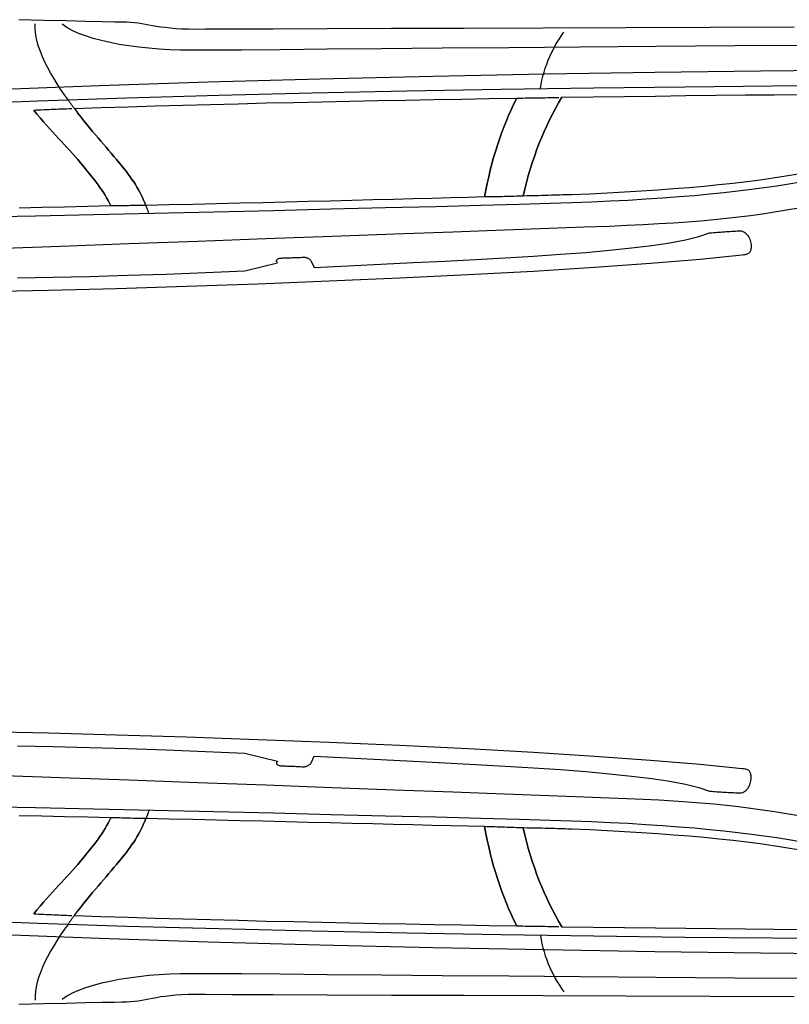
# Model space of a CAD drawing. Extents: x -3.1 to 3.1, y -5.2 to 5.4.
# Tile 2 of 30: x -1.5 to 0.3, y -5.1 to -2.8. Entities that reach past the tile are written whole.
import ezdxf

# ---------------------------------------------------------------- set-up
doc = ezdxf.new("R2010")
doc.units = 0
doc.layers.get('0').update_dxf_attribs({"linetype": 'CONTINUOUS'})

msp = doc.modelspace()

# ---------------------------------------------------------------- linework, layer by layer
for points in [[(0.276728, -2.830209), (0.080303, -2.830839), (-0.117248, -2.831496), (-0.310791, -2.832146), (-0.495193, -2.83278), (-0.665315, -2.833366), (-0.816028, -2.833902), (-0.942181, -2.834346), (-1.038657, -2.834697), (-1.100307, -2.834917), (-1.122, -2.835), (-1.139768, -2.834807), (-1.15572, -2.834268), (-1.170043, -2.833425), (-1.182933, -2.832343), (-1.194575, -2.831051), (-1.205173, -2.829618), (-1.214913, -2.828079), (-1.224, -2.826496), (-1.232606, -2.824909), (-1.240941, -2.82337), (-1.249189, -2.821933), (-1.257559, -2.82065), (-1.266224, -2.819559), (-1.275394, -2.818724), (-1.285252, -2.818185), (-1.296, -2.818), (-1.313472, -2.817807), (-1.34202, -2.81726), (-1.380118, -2.816398), (-1.42626, -2.81528), (-1.478917, -2.813929), (-1.536587, -2.812406)], [(-1.406, -3.021), (-1.406, -3.021), (-1.406933, -3.019858), (-1.407866, -3.018701), (-1.408799, -3.01752), (-1.409744, -3.016327), (-1.410677, -3.015106), (-1.411622, -3.013874), (-1.412555, -3.01263), (-1.4135, -3.011374), (-1.414433, -3.010094), (-1.415366, -3.008815), (-1.416299, -3.00752), (-1.417244, -3.006228), (-1.418177, -3.004921), (-1.419122, -3.003618), (-1.420055, -3.002307), (-1.421, -3.001), (-1.430201, -2.988039), (-1.439028, -2.975075), (-1.447429, -2.962134), (-1.45537, -2.949264), (-1.462791, -2.936484), (-1.46965, -2.923846), (-1.475902, -2.911378), (-1.4815, -2.899122), (-1.486386, -2.887106), (-1.490528, -2.875378), (-1.49387, -2.863965), (-1.49637, -2.852917), (-1.497976, -2.842256), (-1.498654, -2.832028), (-1.498339, -2.82226)], [(0.328346, -2.872472), (0.137626, -2.87374), (-0.047059, -2.875094), (-0.223874, -2.876496), (-0.390969, -2.877894), (-0.546516, -2.879248), (-0.688661, -2.880512), (-0.815575, -2.88165), (-0.925402, -2.882606), (-1.016311, -2.88335), (-1.086457, -2.883827), (-1.134, -2.884), (-1.158933, -2.883705), (-1.18378, -2.882835), (-1.208398, -2.881394), (-1.232654, -2.879402), (-1.256398, -2.87685), (-1.279508, -2.87376), (-1.301835, -2.870138), (-1.323248, -2.865996), (-1.343598, -2.861331), (-1.362764, -2.856161), (-1.380594, -2.850492), (-1.396965, -2.844339), (-1.41172, -2.837701), (-1.42474, -2.830594), (-1.435874, -2.82302)], [(-0.317, -2.973), (-0.317, -2.973), (-0.315323, -2.963291), (-0.313311, -2.953693), (-0.310969, -2.944197), (-0.308323, -2.934827), (-0.305374, -2.925567), (-0.302142, -2.916445), (-0.298634, -2.907457), (-0.294874, -2.898622), (-0.290858, -2.889929), (-0.286614, -2.881402), (-0.28215, -2.873039), (-0.27748, -2.864854), (-0.272614, -2.856846), (-0.267571, -2.849031), (-0.262358, -2.841409)], [(-1.594354, -2.975752), (-1.349287, -2.966201), (-1.094083, -2.957791), (-0.832622, -2.9505), (-0.56878, -2.94428), (-0.306437, -2.939106), (-0.049472, -2.934937), (0.198232, -2.931748), (0.432811, -2.929484)], [(-2.35, -3.051), (-2.35, -3.051), (-2.210453, -3.039319), (-2.052524, -3.028638), (-1.878551, -3.018921), (-1.690902, -3.010138), (-1.491913, -3.002244), (-1.283949, -2.99522), (-1.069358, -2.98902), (-0.850496, -2.983622), (-0.629705, -2.978976), (-0.40935, -2.975063), (-0.191776, -2.971846), (0.020657, -2.969291), (0.225602, -2.967358), (0.420713, -2.966024)], [(-0.267, -2.994), (-0.267, -2.994), (-0.274555, -3.00685), (-0.281854, -3.019917), (-0.288894, -3.033193), (-0.295685, -3.046681), (-0.302209, -3.060374), (-0.30848, -3.074287), (-0.314492, -3.088409), (-0.320248, -3.102748), (-0.32574, -3.117287), (-0.33098, -3.132039), (-0.335961, -3.147004), (-0.340685, -3.162181), (-0.34515, -3.177563), (-0.349354, -3.193165), (-0.353303, -3.208972), (-0.357, -3.225), (-0.362268, -3.225177), (-0.367591, -3.225366), (-0.372961, -3.225543), (-0.378386, -3.225728), (-0.383858, -3.225898), (-0.38939, -3.226067), (-0.394972, -3.226224), (-0.400622, -3.226374), (-0.406319, -3.226504), (-0.412083, -3.226626), (-0.417902, -3.226732), (-0.423791, -3.226827), (-0.429736, -3.226898), (-0.43576, -3.226953), (-0.441843, -3.226988), (-0.448, -3.227), (-0.444748, -3.21102), (-0.441366, -3.195331), (-0.437839, -3.179909), (-0.434154, -3.164748), (-0.430287, -3.149811), (-0.426232, -3.135094), (-0.421972, -3.120579), (-0.417496, -3.106248), (-0.41278, -3.092071), (-0.407819, -3.078047), (-0.402591, -3.06415), (-0.397091, -3.05037), (-0.391287, -3.036677), (-0.385185, -3.023063), (-0.37876, -3.009508), (-0.372, -2.996), (-0.365433, -2.995819), (-0.358866, -2.995665), (-0.352299, -2.995524), (-0.345744, -2.995402), (-0.339177, -2.995287), (-0.332622, -2.995185), (-0.326055, -2.995091), (-0.3195, -2.994996), (-0.312933, -2.994898), (-0.306366, -2.994803), (-0.299799, -2.994697), (-0.293244, -2.994587), (-0.286677, -2.994461), (-0.280122, -2.994323), (-0.273555, -2.994169)], [(0.286185, -3.173941), (0.257492, -3.178657), (0.227906, -3.183142), (0.197417, -3.187406), (0.166, -3.191437), (0.133657, -3.19526), (0.100366, -3.198858), (0.066122, -3.202248), (0.030898, -3.205421), (-0.005307, -3.20839), (-0.042512, -3.21115), (-0.080732, -3.213713), (-0.119972, -3.216071), (-0.16026, -3.21824), (-0.201594, -3.220213), (-0.244, -3.222), (-0.248669, -3.222016), (-0.253693, -3.222083), (-0.259051, -3.222181), (-0.264748, -3.222323), (-0.270764, -3.222488), (-0.27711, -3.222681), (-0.283772, -3.22289), (-0.290748, -3.223122), (-0.29802, -3.223354), (-0.305594, -3.223602), (-0.313461, -3.22385), (-0.321622, -3.224102), (-0.330055, -3.224343), (-0.338768, -3.224579), (-0.347752, -3.224799), (-0.357, -3.225), (-0.353303, -3.208972), (-0.349354, -3.193165), (-0.34515, -3.177563), (-0.340685, -3.162181), (-0.335961, -3.147004), (-0.33098, -3.132039), (-0.32574, -3.117287), (-0.320248, -3.102748), (-0.314492, -3.088409), (-0.30848, -3.074287), (-0.302209, -3.060374), (-0.295685, -3.046681), (-0.288894, -3.033193), (-0.281854, -3.019917), (-0.274555, -3.00685), (-0.267, -2.994), (-0.193102, -2.992902), (-0.119996, -2.991886), (-0.047776, -2.990933), (0.023437, -2.990059), (0.093551, -2.989244), (0.162465, -2.988512), (0.230063, -2.987839), (0.296248, -2.987248)], [(-1.407, -3.02), (-1.407, -3.02), (-1.344425, -3.017969), (-1.281272, -3.016008), (-1.217587, -3.014118), (-1.153449, -3.012307), (-1.088913, -3.010559), (-1.024055, -3.008882), (-0.958933, -3.007276), (-0.893622, -3.005748), (-0.828173, -3.004276), (-0.762665, -3.002882), (-0.697161, -3.001559), (-0.631728, -3.000307), (-0.566425, -2.999118), (-0.501327, -2.998008), (-0.436496, -2.996969), (-0.372, -2.996), (-0.37876, -3.009508), (-0.385185, -3.023063), (-0.391287, -3.036677), (-0.397091, -3.05037), (-0.402591, -3.06415), (-0.407819, -3.078047), (-0.41278, -3.092071), (-0.417496, -3.106248), (-0.421972, -3.120579), (-0.426232, -3.135094), (-0.430287, -3.149811), (-0.434154, -3.164748), (-0.437839, -3.179909), (-0.441366, -3.195331), (-0.444748, -3.21102), (-0.448, -3.227), (-0.486453, -3.228134), (-0.527102, -3.229291), (-0.569783, -3.230465), (-0.614354, -3.231665), (-0.660646, -3.232874), (-0.70852, -3.23411), (-0.757811, -3.235354), (-0.808374, -3.236622), (-0.860039, -3.23789), (-0.912673, -3.239173), (-0.966106, -3.240461), (-1.020201, -3.24176), (-1.074783, -3.243059), (-1.129717, -3.24437), (-1.184835, -3.245681), (-1.24, -3.247), (-1.242339, -3.240677), (-1.244874, -3.234457), (-1.247602, -3.228311), (-1.250528, -3.222232), (-1.253646, -3.216185), (-1.256972, -3.210169), (-1.260504, -3.204154), (-1.264248, -3.198122), (-1.268193, -3.192051), (-1.272358, -3.185929), (-1.276736, -3.179732), (-1.281339, -3.173449), (-1.286157, -3.167047), (-1.291209, -3.16052), (-1.296484, -3.153843), (-1.302, -3.147), (-1.308315, -3.139425), (-1.314543, -3.132063), (-1.320709, -3.124846), (-1.326839, -3.117728), (-1.332953, -3.110646), (-1.339083, -3.103555), (-1.345252, -3.096398), (-1.351496, -3.089122), (-1.357823, -3.081661), (-1.364276, -3.073976), (-1.370878, -3.066004), (-1.377654, -3.057701), (-1.384622, -3.048996), (-1.391819, -3.03985), (-1.399268, -3.030201)], [(-1.502, -3.024), (-1.502, -3.024), (-1.494366, -3.03335), (-1.486854, -3.042323), (-1.479449, -3.050941), (-1.472169, -3.059248), (-1.464988, -3.067264), (-1.457925, -3.075043), (-1.450969, -3.082606), (-1.444122, -3.09), (-1.437374, -3.097244), (-1.430736, -3.104386), (-1.424197, -3.111453), (-1.417764, -3.118496), (-1.411421, -3.125531), (-1.405185, -3.132602), (-1.399043, -3.139744), (-1.393, -3.147), (-1.387252, -3.153854), (-1.381657, -3.160563), (-1.376217, -3.167142), (-1.370937, -3.173606), (-1.365811, -3.179965), (-1.360862, -3.186244), (-1.356087, -3.192457), (-1.3515, -3.198622), (-1.347091, -3.204744), (-1.342878, -3.210854), (-1.338862, -3.216953), (-1.335059, -3.223075), (-1.331457, -3.22922), (-1.328079, -3.235413), (-1.324921, -3.241665), (-1.322, -3.248), (-1.376354, -3.249295), (-1.430213, -3.250571), (-1.483409, -3.251811), (-1.535807, -3.253028)], [(-1.407, -3.02), (-1.407, -3.02), (-1.399268, -3.030201), (-1.391819, -3.03985), (-1.384622, -3.048996), (-1.377654, -3.057701), (-1.370878, -3.066004), (-1.364276, -3.073976), (-1.357823, -3.081661), (-1.351496, -3.089122), (-1.345252, -3.096398), (-1.339083, -3.103555), (-1.332953, -3.110646), (-1.326839, -3.117728), (-1.320709, -3.124846), (-1.314543, -3.132063), (-1.308315, -3.139425), (-1.302, -3.147), (-1.296484, -3.153843), (-1.291209, -3.16052), (-1.286157, -3.167047), (-1.281339, -3.173449), (-1.276736, -3.179732), (-1.272358, -3.185929), (-1.268193, -3.192051), (-1.264248, -3.198122), (-1.260504, -3.204154), (-1.256972, -3.210169), (-1.253646, -3.216185), (-1.250528, -3.222232), (-1.247602, -3.228311), (-1.244874, -3.234457), (-1.242339, -3.240677), (-1.24, -3.247), (-1.245055, -3.247004), (-1.250122, -3.247035), (-1.255189, -3.247083), (-1.26026, -3.24715), (-1.265335, -3.247224), (-1.270421, -3.247311), (-1.275516, -3.247402), (-1.280622, -3.247496), (-1.285732, -3.247587), (-1.290862, -3.247681), (-1.296004, -3.247764), (-1.301165, -3.247843), (-1.306339, -3.247906), (-1.311539, -3.247957), (-1.316756, -3.247988), (-1.322, -3.248), (-1.324921, -3.241665), (-1.328079, -3.235413), (-1.331457, -3.22922), (-1.335059, -3.223075), (-1.338862, -3.216953), (-1.342878, -3.210854), (-1.347091, -3.204744), (-1.3515, -3.198622), (-1.356087, -3.192457), (-1.360862, -3.186244), (-1.365811, -3.179965), (-1.370937, -3.173606), (-1.376217, -3.167142), (-1.381657, -3.160563), (-1.387252, -3.153854), (-1.393, -3.147), (-1.399043, -3.139744), (-1.405185, -3.132602), (-1.411421, -3.125531), (-1.417764, -3.118496), (-1.424197, -3.111453), (-1.430736, -3.104386), (-1.437374, -3.097244), (-1.444122, -3.09), (-1.450969, -3.082606), (-1.457925, -3.075043), (-1.464988, -3.067264), (-1.472169, -3.059248), (-1.479449, -3.050941), (-1.486854, -3.042323), (-1.494366, -3.03335), (-1.502, -3.024), (-1.496169, -3.023634), (-1.490323, -3.023291), (-1.484457, -3.022965), (-1.478575, -3.022665), (-1.472669, -3.022374), (-1.466752, -3.02211), (-1.460819, -3.021854), (-1.454874, -3.021622), (-1.448913, -3.02139), (-1.442945, -3.021173), (-1.436965, -3.020961), (-1.430984, -3.02076), (-1.424988, -3.020559), (-1.418996, -3.02037), (-1.412996, -3.020181)], [(0.291665, -3.192776), (0.264398, -3.19737), (0.236142, -3.201768), (0.206854, -3.205984), (0.17648, -3.209996), (0.144972, -3.213819), (0.112283, -3.217441), (0.078374, -3.220874), (0.043177, -3.224098), (0.006661, -3.227126), (-0.031224, -3.229949), (-0.070543, -3.232575), (-0.111327, -3.234988), (-0.153634, -3.237201), (-0.197504, -3.239205), (-0.243, -3.241), (-0.294343, -3.242709), (-0.366335, -3.244811), (-0.456268, -3.24724), (-0.561449, -3.249949), (-0.679169, -3.25287), (-0.806744, -3.255953), (-0.941457, -3.259138), (-1.080622, -3.262374), (-1.221524, -3.265587), (-1.36148, -3.268736), (-1.49778, -3.27176), (-1.627728, -3.274606)], [(-1.233, -3.265), (-1.233, -3.265), (-1.233378, -3.263681), (-1.233787, -3.26237), (-1.234209, -3.261059), (-1.23465, -3.25976), (-1.235094, -3.258461), (-1.235555, -3.257173), (-1.236024, -3.25589), (-1.236496, -3.254622), (-1.236957, -3.253354), (-1.237425, -3.25211), (-1.237886, -3.250874), (-1.238343, -3.249665), (-1.238776, -3.248465), (-1.239201, -3.247291), (-1.23961, -3.246134)], [(-1.593831, -3.347437), (-1.439031, -3.341799), (-1.279476, -3.335988), (-1.118374, -3.330122), (-0.95889, -3.324307), (-0.804224, -3.318673), (-0.657567, -3.313327), (-0.522106, -3.308386), (-0.401024, -3.303965), (-0.297524, -3.300185), (-0.214783, -3.297154), (-0.156, -3.295), (-0.115083, -3.293268), (-0.076551, -3.291445), (-0.040161, -3.289492), (-0.005685, -3.287402), (0.027126, -3.285126), (0.05852, -3.282654), (0.088728, -3.279953), (0.118, -3.276996), (0.146559, -3.273756), (0.174657, -3.270209), (0.202531, -3.266327), (0.230433, -3.262091), (0.258583, -3.257461), (0.287236, -3.252421)], [(-1.539689, -3.416469), (-1.45726, -3.414909), (-1.371358, -3.412846), (-1.282764, -3.410311), (-1.192244, -3.407323), (-1.100598, -3.403925), (-1.008587, -3.400138), (-0.932, -3.381), (-0.932, -3.381), (-0.932972, -3.379882), (-0.933657, -3.378799), (-0.934071, -3.377748), (-0.934232, -3.376744), (-0.934146, -3.37578), (-0.933843, -3.374874), (-0.933327, -3.374028), (-0.932622, -3.373248), (-0.931736, -3.372528), (-0.930697, -3.37189), (-0.929508, -3.371331), (-0.928201, -3.37087), (-0.926776, -3.370492), (-0.925256, -3.37022), (-0.923657, -3.370051), (-0.922, -3.37), (-0.918988, -3.369819), (-0.915953, -3.369665), (-0.912898, -3.369524), (-0.909827, -3.369402), (-0.906732, -3.369287), (-0.903626, -3.369185), (-0.900504, -3.369091), (-0.897374, -3.368996), (-0.894224, -3.368898), (-0.891067, -3.368803), (-0.887898, -3.368697), (-0.884728, -3.368587), (-0.881543, -3.368461), (-0.878366, -3.368323), (-0.875177, -3.368169), (-0.872, -3.368), (-0.870488, -3.367878), (-0.868965, -3.367894), (-0.867441, -3.368031), (-0.865933, -3.368295), (-0.864445, -3.368661), (-0.862996, -3.369138), (-0.861591, -3.369709), (-0.860248, -3.370374), (-0.858965, -3.371114), (-0.857772, -3.371929), (-0.856673, -3.372811), (-0.855685, -3.37376), (-0.854803, -3.374756), (-0.854059, -3.375803), (-0.853449, -3.376882), (-0.846, -3.392), (-0.846, -3.392), (-0.767535, -3.388142), (-0.69026, -3.384413), (-0.614496, -3.380748), (-0.540591, -3.377091), (-0.46887, -3.37337), (-0.399685, -3.369531), (-0.333362, -3.365508), (-0.270248, -3.361248), (-0.210665, -3.356677), (-0.154961, -3.35174), (-0.103469, -3.346378), (-0.056531, -3.340528), (-0.014472, -3.334122), (0.022354, -3.32711), (0.053622, -3.319421), (0.079, -3.311), (0.083311, -3.31063), (0.087622, -3.310287), (0.091933, -3.309961), (0.096244, -3.30965), (0.100555, -3.309346), (0.104866, -3.309055), (0.109177, -3.308772), (0.1135, -3.308496), (0.117811, -3.308209), (0.122122, -3.307925), (0.126433, -3.307634), (0.130744, -3.307343), (0.135055, -3.307028), (0.139366, -3.306701), (0.143677, -3.306358), (0.148, -3.306), (0.150949, -3.306047), (0.153795, -3.306555), (0.15652, -3.30748), (0.159122, -3.308795), (0.161579, -3.310445), (0.16389, -3.312409), (0.166028, -3.314646), (0.168, -3.317122), (0.169776, -3.319787), (0.171358, -3.322626), (0.172724, -3.325587), (0.173874, -3.328638), (0.17478, -3.331736), (0.175449, -3.334858), (0.175858, -3.337957), (0.176, -3.341), (0.175961, -3.343705), (0.175835, -3.346205), (0.175598, -3.348504), (0.175248, -3.350618), (0.174748, -3.352539), (0.174098, -3.354283), (0.173268, -3.355846), (0.172248, -3.357248), (0.171012, -3.358476), (0.169551, -3.359547), (0.167839, -3.360465), (0.16587, -3.361244), (0.163614, -3.361874), (0.161067, -3.362378), (0.158197, -3.362748), (0.155, -3.363), (0.056425, -3.373138), (-0.059472, -3.382898), (-0.190193, -3.392232), (-0.333217, -3.401106), (-0.48602, -3.409449), (-0.646098, -3.417224), (-0.810925, -3.424378), (-0.977996, -3.430874), (-1.144776, -3.436642), (-1.308764, -3.441654), (-1.467433, -3.445854), (-1.618276, -3.449197)], [(-1.539689, -4.511197), (-1.45726, -4.512819), (-1.371358, -4.514941), (-1.282764, -4.517543), (-1.192244, -4.520579), (-1.100598, -4.524024), (-1.008587, -4.527839), (-0.932, -4.547), (-0.932, -4.547), (-0.932972, -4.548098), (-0.933657, -4.54915), (-0.934071, -4.55015), (-0.934232, -4.551106), (-0.934146, -4.552004), (-0.933843, -4.55285), (-0.933327, -4.553638), (-0.932622, -4.554374), (-0.931736, -4.555043), (-0.930697, -4.555657), (-0.929508, -4.556209), (-0.928201, -4.556701), (-0.926776, -4.557122), (-0.925256, -4.55748), (-0.923657, -4.557776), (-0.922, -4.558), (-0.918988, -4.558004), (-0.915953, -4.558039), (-0.912898, -4.558087), (-0.909827, -4.558165), (-0.906732, -4.558252), (-0.903626, -4.558362), (-0.900504, -4.558484), (-0.897374, -4.558622), (-0.894224, -4.558764), (-0.891067, -4.558921), (-0.887898, -4.559083), (-0.884728, -4.55926), (-0.881543, -4.559437), (-0.878366, -4.559622), (-0.875177, -4.559811), (-0.872, -4.56), (-0.870488, -4.559953), (-0.868965, -4.559815), (-0.867441, -4.559587), (-0.865933, -4.55928), (-0.864445, -4.558882), (-0.862996, -4.558413), (-0.861591, -4.557862), (-0.860248, -4.557248), (-0.858965, -4.556555), (-0.857772, -4.555799), (-0.856673, -4.554972), (-0.855685, -4.554091), (-0.854803, -4.553142), (-0.854059, -4.552146), (-0.853449, -4.551094), (-0.846, -4.535), (-0.846, -4.535), (-0.767535, -4.539028), (-0.69026, -4.542909), (-0.614496, -4.546701), (-0.540591, -4.55048), (-0.46887, -4.554295), (-0.399685, -4.558217), (-0.333362, -4.562303), (-0.270248, -4.566622), (-0.210665, -4.571228), (-0.154961, -4.576193), (-0.103469, -4.581579), (-0.056531, -4.587449), (-0.014472, -4.593858), (0.022354, -4.600878), (0.053622, -4.608567), (0.079, -4.617), (0.083311, -4.617358), (0.087622, -4.617701), (0.091933, -4.61802), (0.096244, -4.618327), (0.100555, -4.618606), (0.104866, -4.618874), (0.109177, -4.61913), (0.1135, -4.619374), (0.117811, -4.619594), (0.122122, -4.619815), (0.126433, -4.62002), (0.130744, -4.620228), (0.135055, -4.620421), (0.139366, -4.620618), (0.143677, -4.620807), (0.148, -4.621), (0.150949, -4.621118), (0.153795, -4.620764), (0.15652, -4.619961), (0.159122, -4.61876), (0.161579, -4.617185), (0.16389, -4.61528), (0.166028, -4.613079), (0.168, -4.610622), (0.169776, -4.607933), (0.171358, -4.605067), (0.172724, -4.602047), (0.173874, -4.598917), (0.17478, -4.595705), (0.175449, -4.592461), (0.175858, -4.589209), (0.176, -4.586), (0.175961, -4.583449), (0.175835, -4.581075), (0.175598, -4.578854), (0.175248, -4.576811), (0.174748, -4.574921), (0.174098, -4.573197), (0.173268, -4.571638), (0.172248, -4.570248), (0.171012, -4.569008), (0.169551, -4.567945), (0.167839, -4.567043), (0.16587, -4.566311), (0.163614, -4.565732), (0.161067, -4.565323), (0.158197, -4.565075), (0.155, -4.565), (0.056425, -4.554843), (-0.059472, -4.545051), (-0.190193, -4.535665), (-0.333217, -4.526748), (-0.48602, -4.518339), (-0.646098, -4.510504), (-0.810925, -4.503283), (-0.977996, -4.496748), (-1.144776, -4.490929), (-1.308764, -4.485894), (-1.467433, -4.481685), (-1.618276, -4.47837)], [(0.287236, -4.674858), (0.258583, -4.669906), (0.230433, -4.665339), (0.202531, -4.66113), (0.174657, -4.657272), (0.146559, -4.653728), (0.118, -4.650496), (0.088728, -4.647535), (0.05852, -4.644839), (0.027126, -4.642386), (-0.005685, -4.640154), (-0.040161, -4.638114), (-0.076551, -4.636256), (-0.115083, -4.634555), (-0.156, -4.633), (-0.214783, -4.630823), (-0.297524, -4.627764), (-0.401024, -4.623937), (-0.522106, -4.619465), (-0.657567, -4.614457), (-0.804224, -4.609051), (-0.95889, -4.603354), (-1.118374, -4.597496), (-1.279476, -4.591587), (-1.439031, -4.585748), (-1.593831, -4.580102)], [(0.291665, -4.735217), (0.264398, -4.730622), (0.236142, -4.726217), (0.206854, -4.722012), (0.17648, -4.717992), (0.144972, -4.714169), (0.112283, -4.710543), (0.078374, -4.707122), (0.043177, -4.70389), (0.006661, -4.700862), (-0.031224, -4.698035), (-0.070543, -4.695417), (-0.111327, -4.692996), (-0.153634, -4.690787), (-0.197504, -4.688783), (-0.243, -4.687), (-0.294343, -4.685283), (-0.366335, -4.683181), (-0.456268, -4.680748), (-0.561449, -4.678043), (-0.679169, -4.675114), (-0.806744, -4.672031), (-0.941457, -4.668846), (-1.080622, -4.665622), (-1.221524, -4.662398), (-1.36148, -4.659248), (-1.49778, -4.656224), (-1.627728, -4.653386)], [(-1.502, -4.904), (-1.502, -4.904), (-1.494366, -4.894638), (-1.486854, -4.885665), (-1.479449, -4.877047), (-1.472169, -4.868748), (-1.464988, -4.860724), (-1.457925, -4.852949), (-1.450969, -4.845386), (-1.444122, -4.838), (-1.437374, -4.830744), (-1.430736, -4.823602), (-1.424197, -4.816531), (-1.417764, -4.809496), (-1.411421, -4.802453), (-1.405185, -4.795386), (-1.399043, -4.788244), (-1.393, -4.781), (-1.387252, -4.774134), (-1.381657, -4.767421), (-1.376217, -4.760835), (-1.370937, -4.75437), (-1.365811, -4.747988), (-1.360862, -4.741685), (-1.356087, -4.735441), (-1.3515, -4.729248), (-1.347091, -4.723067), (-1.342878, -4.716894), (-1.338862, -4.710705), (-1.335059, -4.704496), (-1.331457, -4.698232), (-1.328079, -4.691909), (-1.324921, -4.6855), (-1.322, -4.679), (-1.376354, -4.67787), (-1.430213, -4.676752), (-1.483409, -4.675638), (-1.535807, -4.674543)], [(-1.233, -4.663), (-1.233, -4.663), (-1.233378, -4.664307), (-1.233787, -4.665618), (-1.234209, -4.666921), (-1.23465, -4.668228), (-1.235094, -4.66952), (-1.235555, -4.670815), (-1.236024, -4.672094), (-1.236496, -4.673374), (-1.236957, -4.67463), (-1.237425, -4.675874), (-1.237886, -4.677106), (-1.238343, -4.678327), (-1.238776, -4.67952), (-1.239201, -4.680701), (-1.23961, -4.681858)], [(-1.407, -4.908), (-1.407, -4.908), (-1.399268, -4.897791), (-1.391819, -4.888142), (-1.384622, -4.878992), (-1.377654, -4.870291), (-1.370878, -4.86198), (-1.364276, -4.854012), (-1.357823, -4.846327), (-1.351496, -4.838874), (-1.345252, -4.831587), (-1.339083, -4.824429), (-1.332953, -4.817335), (-1.326839, -4.810264), (-1.320709, -4.803138), (-1.314543, -4.795925), (-1.308315, -4.788563), (-1.302, -4.781), (-1.296484, -4.774146), (-1.291209, -4.767469), (-1.286157, -4.760937), (-1.281339, -4.754543), (-1.276736, -4.748252), (-1.272358, -4.742059), (-1.268193, -4.735937), (-1.264248, -4.729874), (-1.260504, -4.723839), (-1.256972, -4.717823), (-1.253646, -4.711803), (-1.250528, -4.705764), (-1.247602, -4.699677), (-1.244874, -4.693535), (-1.242339, -4.687311), (-1.24, -4.681), (-1.245055, -4.680988), (-1.250122, -4.680953), (-1.255189, -4.680898), (-1.26026, -4.680827), (-1.265335, -4.680732), (-1.270421, -4.680626), (-1.275516, -4.680504), (-1.280622, -4.680374), (-1.285732, -4.680224), (-1.290862, -4.680067), (-1.296004, -4.679898), (-1.301165, -4.679728), (-1.306339, -4.679543), (-1.311539, -4.679366), (-1.316756, -4.679177), (-1.322, -4.679), (-1.324921, -4.6855), (-1.328079, -4.691909), (-1.331457, -4.698232), (-1.335059, -4.704496), (-1.338862, -4.710705), (-1.342878, -4.716894), (-1.347091, -4.723067), (-1.3515, -4.729248), (-1.356087, -4.735441), (-1.360862, -4.741685), (-1.365811, -4.747988), (-1.370937, -4.75437), (-1.376217, -4.760835), (-1.381657, -4.767421), (-1.387252, -4.774134), (-1.393, -4.781), (-1.399043, -4.788244), (-1.405185, -4.795386), (-1.411421, -4.802453), (-1.417764, -4.809496), (-1.424197, -4.816531), (-1.430736, -4.823602), (-1.437374, -4.830744), (-1.444122, -4.838), (-1.450969, -4.845386), (-1.457925, -4.852949), (-1.464988, -4.860724), (-1.472169, -4.868748), (-1.479449, -4.877047), (-1.486854, -4.885665), (-1.494366, -4.894638), (-1.502, -4.904), (-1.496169, -4.904189), (-1.490323, -4.904409), (-1.484457, -4.904646), (-1.478575, -4.904902), (-1.472669, -4.905161), (-1.466752, -4.905433), (-1.460819, -4.905713), (-1.454874, -4.905996), (-1.448913, -4.906268), (-1.442945, -4.906547), (-1.436965, -4.906819), (-1.430984, -4.907087), (-1.424988, -4.907339), (-1.418996, -4.907579), (-1.412996, -4.907799)], [(-1.407, -4.908), (-1.407, -4.908), (-1.344425, -4.91002), (-1.281272, -4.91198), (-1.217587, -4.913866), (-1.153449, -4.915685), (-1.088913, -4.917429), (-1.024055, -4.919106), (-0.958933, -4.920713), (-0.893622, -4.922248), (-0.828173, -4.923713), (-0.762665, -4.925106), (-0.697161, -4.926429), (-0.631728, -4.927685), (-0.566425, -4.928866), (-0.501327, -4.92998), (-0.436496, -4.93102), (-0.372, -4.932), (-0.37876, -4.918472), (-0.385185, -4.904886), (-0.391287, -4.891217), (-0.397091, -4.877465), (-0.402591, -4.863602), (-0.407819, -4.849626), (-0.41278, -4.835508), (-0.417496, -4.821248), (-0.421972, -4.806815), (-0.426232, -4.792209), (-0.430287, -4.777406), (-0.434154, -4.762402), (-0.437839, -4.747169), (-0.441366, -4.731705), (-0.444748, -4.715984), (-0.448, -4.7), (-0.486453, -4.699035), (-0.527102, -4.698031), (-0.569783, -4.696984), (-0.614354, -4.695906), (-0.660646, -4.69478), (-0.70852, -4.69363), (-0.757811, -4.692449), (-0.808374, -4.691248), (-0.860039, -4.690012), (-0.912673, -4.68876), (-0.966106, -4.687492), (-1.020201, -4.686213), (-1.074783, -4.684917), (-1.129717, -4.683618), (-1.184835, -4.682307), (-1.24, -4.681), (-1.242339, -4.687311), (-1.244874, -4.693535), (-1.247602, -4.699677), (-1.250528, -4.705764), (-1.253646, -4.711803), (-1.256972, -4.717823), (-1.260504, -4.723839), (-1.264248, -4.729874), (-1.268193, -4.735937), (-1.272358, -4.742059), (-1.276736, -4.748252), (-1.281339, -4.754543), (-1.286157, -4.760937), (-1.291209, -4.767469), (-1.296484, -4.774146), (-1.302, -4.781), (-1.308315, -4.788563), (-1.314543, -4.795925), (-1.320709, -4.803138), (-1.326839, -4.810264), (-1.332953, -4.817335), (-1.339083, -4.824429), (-1.345252, -4.831587), (-1.351496, -4.838874), (-1.357823, -4.846327), (-1.364276, -4.854012), (-1.370878, -4.86198), (-1.377654, -4.870291), (-1.384622, -4.878992), (-1.391819, -4.888142), (-1.399268, -4.897791)], [(-0.267, -4.934), (-0.267, -4.934), (-0.274555, -4.921138), (-0.281854, -4.908075), (-0.288894, -4.894799), (-0.295685, -4.881311), (-0.302209, -4.86761), (-0.30848, -4.853697), (-0.314492, -4.839575), (-0.320248, -4.825248), (-0.32574, -4.810701), (-0.33098, -4.795949), (-0.335961, -4.780984), (-0.340685, -4.765811), (-0.34515, -4.750421), (-0.349354, -4.734827), (-0.353303, -4.719016), (-0.357, -4.703), (-0.362268, -4.702811), (-0.367591, -4.702622), (-0.372961, -4.702433), (-0.378386, -4.702244), (-0.383858, -4.702055), (-0.38939, -4.701866), (-0.394972, -4.701677), (-0.400622, -4.7015), (-0.406319, -4.701311), (-0.412083, -4.701122), (-0.417902, -4.700933), (-0.423791, -4.700744), (-0.429736, -4.700555), (-0.43576, -4.700366), (-0.441843, -4.700177), (-0.448, -4.7), (-0.444748, -4.715984), (-0.441366, -4.731705), (-0.437839, -4.747169), (-0.434154, -4.762402), (-0.430287, -4.777406), (-0.426232, -4.792209), (-0.421972, -4.806815), (-0.417496, -4.821248), (-0.41278, -4.835508), (-0.407819, -4.849626), (-0.402591, -4.863602), (-0.397091, -4.877465), (-0.391287, -4.891217), (-0.385185, -4.904886), (-0.37876, -4.918472), (-0.372, -4.932), (-0.365433, -4.932169), (-0.358866, -4.932323), (-0.352299, -4.932461), (-0.345744, -4.932587), (-0.339177, -4.932697), (-0.332622, -4.932803), (-0.326055, -4.932898), (-0.3195, -4.932996), (-0.312933, -4.933091), (-0.306366, -4.933185), (-0.299799, -4.933287), (-0.293244, -4.933402), (-0.286677, -4.933524), (-0.280122, -4.933665), (-0.273555, -4.933819)], [(0.286185, -4.754047), (0.257492, -4.749335), (0.227906, -4.744846), (0.197417, -4.740591), (0.166, -4.736547), (0.133657, -4.732732), (0.100366, -4.72913), (0.066122, -4.725748), (0.030898, -4.722567), (-0.005307, -4.719598), (-0.042512, -4.716835), (-0.080732, -4.714276), (-0.119972, -4.711909), (-0.16026, -4.709748), (-0.201594, -4.707776), (-0.244, -4.706), (-0.248669, -4.705811), (-0.253693, -4.705622), (-0.259051, -4.705433), (-0.264748, -4.705244), (-0.270764, -4.705055), (-0.27711, -4.704866), (-0.283772, -4.704677), (-0.290748, -4.7045), (-0.29802, -4.704311), (-0.305594, -4.704122), (-0.313461, -4.703933), (-0.321622, -4.703744), (-0.330055, -4.703555), (-0.338768, -4.703366), (-0.347752, -4.703177), (-0.357, -4.703), (-0.353303, -4.719016), (-0.349354, -4.734827), (-0.34515, -4.750421), (-0.340685, -4.765811), (-0.335961, -4.780984), (-0.33098, -4.795949), (-0.32574, -4.810701), (-0.320248, -4.825248), (-0.314492, -4.839575), (-0.30848, -4.853697), (-0.302209, -4.86761), (-0.295685, -4.881311), (-0.288894, -4.894799), (-0.281854, -4.908075), (-0.274555, -4.921138), (-0.267, -4.934), (-0.193102, -4.935075), (-0.119996, -4.936063), (-0.047776, -4.936969), (0.023437, -4.937795), (0.093551, -4.938539), (0.162465, -4.939217), (0.230063, -4.939823), (0.296248, -4.940374)], [(-2.35, -4.877), (-2.35, -4.877), (-2.210453, -4.888661), (-2.052524, -4.899311), (-1.878551, -4.908976), (-1.690902, -4.917713), (-1.491913, -4.925539), (-1.283949, -4.932504), (-1.069358, -4.938642), (-0.850496, -4.943996), (-0.629705, -4.948591), (-0.40935, -4.95248), (-0.191776, -4.955697), (0.020657, -4.95828), (0.225602, -4.960256), (0.420713, -4.961677)], [(-1.406, -4.907), (-1.406, -4.907), (-1.406933, -4.908134), (-1.407866, -4.909291), (-1.408799, -4.910465), (-1.409744, -4.911665), (-1.410677, -4.912874), (-1.411622, -4.91411), (-1.412555, -4.915354), (-1.4135, -4.916622), (-1.414433, -4.91789), (-1.415366, -4.919173), (-1.416299, -4.920461), (-1.417244, -4.92176), (-1.418177, -4.923059), (-1.419122, -4.92437), (-1.420055, -4.925681), (-1.421, -4.927), (-1.430201, -4.939949), (-1.439028, -4.952913), (-1.447429, -4.96585), (-1.45537, -4.978732), (-1.462791, -4.991504), (-1.46965, -5.004146), (-1.475902, -5.01661), (-1.4815, -5.028874), (-1.486386, -5.040878), (-1.490528, -5.05261), (-1.49387, -5.064016), (-1.49637, -5.075075), (-1.497976, -5.085732), (-1.498654, -5.095965), (-1.498339, -5.105732)], [(0.432811, -4.998126), (0.198232, -4.995823), (-0.049472, -4.992606), (-0.306437, -4.988445), (-0.56878, -4.983295), (-0.832622, -4.977122), (-1.094083, -4.969874), (-1.349287, -4.961528), (-1.594354, -4.952028)], [(-0.317, -4.955), (-0.317, -4.955), (-0.315323, -4.964697), (-0.313311, -4.974299), (-0.310969, -4.983791), (-0.308323, -4.993169), (-0.305374, -5.002417), (-0.302142, -5.011543), (-0.298634, -5.020528), (-0.294874, -5.029374), (-0.290858, -5.038059), (-0.286614, -5.046587), (-0.28215, -5.054945), (-0.27748, -5.063134), (-0.272614, -5.071138), (-0.267571, -5.078957), (-0.262358, -5.086579)], [(0.328346, -5.055512), (0.137626, -5.054248), (-0.047059, -5.052894), (-0.223874, -5.051496), (-0.390969, -5.050094), (-0.546516, -5.04874), (-0.688661, -5.047472), (-0.815575, -5.046343), (-0.925402, -5.045378), (-1.016311, -5.044642), (-1.086457, -5.044165), (-1.134, -5.044), (-1.158933, -5.044287), (-1.18378, -5.045154), (-1.208398, -5.046583), (-1.232654, -5.048575), (-1.256398, -5.051102), (-1.279508, -5.054173), (-1.301835, -5.057764), (-1.323248, -5.061874), (-1.343598, -5.06648), (-1.362764, -5.071583), (-1.380594, -5.077169), (-1.396965, -5.083232), (-1.41172, -5.089748), (-1.42474, -5.096728), (-1.435874, -5.104146)], [(-1.536587, -5.115583), (-1.478917, -5.114055), (-1.42626, -5.112713), (-1.380118, -5.111587), (-1.34202, -5.110732), (-1.313472, -5.110185), (-1.296, -5.11), (-1.285252, -5.109795), (-1.275394, -5.109224), (-1.266224, -5.108335), (-1.257559, -5.107185), (-1.249189, -5.105819), (-1.240941, -5.104299), (-1.232606, -5.102669), (-1.224, -5.101), (-1.214913, -5.099319), (-1.205173, -5.097689), (-1.194575, -5.096165), (-1.182933, -5.094807), (-1.170043, -5.093654), (-1.15572, -5.092768), (-1.139768, -5.092197), (-1.122, -5.092), (-1.100307, -5.092083), (-1.038657, -5.092339), (-0.942181, -5.092732), (-0.816028, -5.093248), (-0.665315, -5.093846), (-0.495193, -5.094528), (-0.310791, -5.095248), (-0.117248, -5.096), (0.080303, -5.09674), (0.276728, -5.097469)]]:
    msp.add_lwpolyline(points)

doc.saveas('drawing.dxf')
